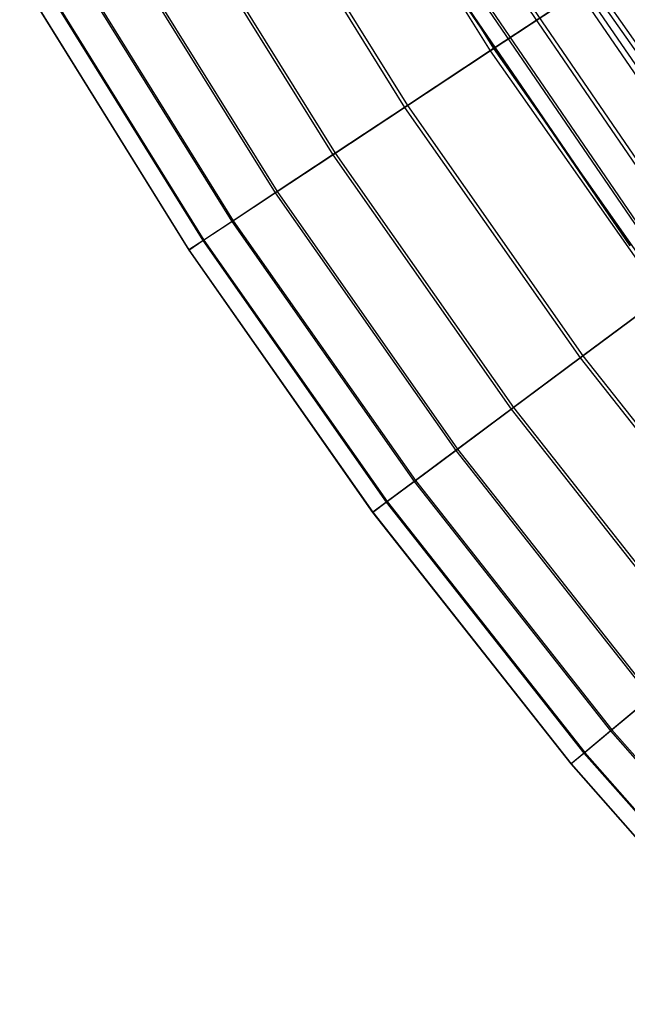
# Model space of a CAD drawing. Extents: x 0.1 to 12.1, y -6 to 6.
# Tile 5 of 256: x 0.9 to 1.5, y -4.1 to -3.1. Entities that reach past the tile are written whole.
import ezdxf

# ---------------------------------------------------------------- set-up
doc = ezdxf.new("R2010")
doc.units = 0
doc.header["$LTSCALE"] = 2.54
doc.layers.get('0').update_dxf_attribs({"linetype": 'CONTINUOUS'})

# ---------------------------------------------------------------- blocks, each defined once
blk = doc.blocks.new('DROPS_COLOR_B-11195_STL')
at = {"color": 0}
for p, q in [((1.6005, -3.24, 8.8131), (1.4228, -2.9801, 8.8131)), ((1.6005, -3.24, 8.8131), (1.4228, -2.9801, 8.8131)), ((1.6053, -3.2366, 6.5436), (1.4278, -2.977, 6.5436)), ((1.6053, -3.2366, 6.5436), (1.4278, -2.977, 6.5436)), ((1.5576, -3.2712, 8.4912), (1.3782, -3.0088, 8.4912)), ((1.5576, -3.2712, 8.4912), (1.3782, -3.0088, 8.4912)), ((1.561, -3.2687, 6.8652), (1.3817, -3.0065, 6.8652)), ((1.561, -3.2687, 6.8652), (1.3817, -3.0065, 6.8652)), ((1.5292, -3.2918, 8.1669), (1.3486, -3.0278, 8.1669)), ((1.5292, -3.2918, 8.1669), (1.3486, -3.0278, 8.1669)), ((1.5312, -3.2904, 7.1893), (1.3508, -3.0264, 7.1893)), ((1.5312, -3.2904, 7.1893), (1.3508, -3.0264, 7.1893)), ((1.5153, -3.3019, 7.8412), (1.3342, -3.0371, 7.8412)), ((1.5153, -3.3019, 7.8412), (1.3342, -3.0371, 7.8412)), ((1.5159, -3.3015, 7.515), (1.3349, -3.0367, 7.515)), ((1.5159, -3.3015, 7.515), (1.3349, -3.0367, 7.515))]:
    blk.add_line(p, q, dxfattribs=at)
blk = doc.blocks.new('GROUP_1')
at = {"color": 0}
for p, q in [((1.1445, 3.1639, 8.0967), (1.3095, 2.8985, 8.0967)), ((1.1445, 3.1639, 8.0967), (1.3095, 2.8985, 8.0967)), ((1.1483, 3.1661, 3.8917), (1.3131, 2.9008, 3.8917)), ((1.1483, 3.1661, 3.8917), (1.3131, 2.9008, 3.8917)), ((1.0522, 3.11, 7.784), (1.2203, 2.8395, 7.784)), ((1.0522, 3.11, 7.784), (1.2203, 2.8395, 7.784)), ((1.0554, 3.1119, 4.2042), (1.2234, 2.8416, 4.2042)), ((1.0554, 3.1119, 4.2042), (1.2234, 2.8416, 4.2042)), ((0.9749, 3.0649, 7.466), (1.1456, 2.7902, 7.466)), ((0.9749, 3.0649, 7.466), (1.1456, 2.7902, 7.466)), ((0.9775, 3.0664, 4.522), (1.1481, 2.7919, 4.522)), ((0.9775, 3.0664, 4.522), (1.1481, 2.7919, 4.522)), ((0.9128, 3.0287, 7.1435), (1.0856, 2.7506, 7.1435)), ((0.9128, 3.0287, 7.1435), (1.0856, 2.7506, 7.1435)), ((0.9148, 3.0299, 4.8444), (1.0876, 2.7519, 4.8444)), ((0.9148, 3.0299, 4.8444), (1.0876, 2.7519, 4.8444)), ((0.8661, 3.0015, 6.8175), (1.0406, 2.7208, 6.8175)), ((0.8661, 3.0015, 6.8175), (1.0406, 2.7208, 6.8175)), ((0.8676, 3.0023, 5.1703), (1.042, 2.7217, 5.1703)), ((0.8676, 3.0023, 5.1703), (1.042, 2.7217, 5.1703)), ((0.835, 2.9833, 6.489), (1.0105, 2.7009, 6.489)), ((0.835, 2.9833, 6.489), (1.0105, 2.7009, 6.489)), ((0.8359, 2.9838, 5.4987), (1.0114, 2.7015, 5.4987)), ((0.8359, 2.9838, 5.4987), (1.0114, 2.7015, 5.4987)), ((0.8196, 2.9743, 6.159), (0.9956, 2.6911, 6.159)), ((0.8196, 2.9743, 6.159), (0.9956, 2.6911, 6.159)), ((0.8199, 2.9745, 5.8286), (0.9959, 2.6913, 5.8286)), ((0.8199, 2.9745, 5.8286), (0.9959, 2.6913, 5.8286)), ((1.3095, 2.8985, 8.0967), (1.4129, 2.9668, 8.403)), ((1.3095, 2.8985, 8.0967), (1.4129, 2.9668, 8.403)), ((1.4171, 2.9695, 3.5857), (1.3131, 2.9008, 3.8917)), ((1.4171, 2.9695, 3.5857), (1.3131, 2.9008, 3.8917)), ((1.4129, 2.9668, 8.403), (1.5884, 2.7165, 8.403)), ((1.4129, 2.9668, 8.403), (1.5884, 2.7165, 8.403)), ((1.4171, 2.9695, 3.5857), (1.5924, 2.7195, 3.5857)), ((1.4171, 2.9695, 3.5857), (1.5924, 2.7195, 3.5857)), ((1.3131, 2.9008, 3.8917), (1.2234, 2.8416, 4.2042)), ((1.3131, 2.9008, 3.8917), (1.2234, 2.8416, 4.2042)), ((1.3131, 2.9008, 3.8917), (1.4924, 2.6452, 3.8917)), ((1.3131, 2.9008, 3.8917), (1.4924, 2.6452, 3.8917)), ((1.2203, 2.8395, 7.784), (1.3095, 2.8985, 8.0967)), ((1.2203, 2.8395, 7.784), (1.3095, 2.8985, 8.0967)), ((1.3095, 2.8985, 8.0967), (1.489, 2.6426, 8.0967)), ((1.3095, 2.8985, 8.0967), (1.489, 2.6426, 8.0967)), ((1.1456, 2.7902, 7.466), (1.2203, 2.8395, 7.784)), ((1.1456, 2.7902, 7.466), (1.2203, 2.8395, 7.784)), ((1.2234, 2.8416, 4.2042), (1.1481, 2.7919, 4.522)), ((1.2234, 2.8416, 4.2042), (1.1481, 2.7919, 4.522)), ((1.2203, 2.8395, 7.784), (1.4032, 2.5788, 7.784)), ((1.2203, 2.8395, 7.784), (1.4032, 2.5788, 7.784)), ((1.2234, 2.8416, 4.2042), (1.4061, 2.581, 4.2042)), ((1.2234, 2.8416, 4.2042), (1.4061, 2.581, 4.2042)), ((1.0856, 2.7506, 7.1435), (1.1456, 2.7902, 7.466)), ((1.0856, 2.7506, 7.1435), (1.1456, 2.7902, 7.466)), ((1.1481, 2.7919, 4.522), (1.0876, 2.7519, 4.8444)), ((1.1481, 2.7919, 4.522), (1.0876, 2.7519, 4.8444)), ((1.1456, 2.7902, 7.466), (1.3313, 2.5254, 7.466)), ((1.1456, 2.7902, 7.466), (1.3313, 2.5254, 7.466)), ((1.1481, 2.7919, 4.522), (1.3338, 2.5272, 4.522)), ((1.1481, 2.7919, 4.522), (1.3338, 2.5272, 4.522)), ((1.0406, 2.7208, 6.8175), (1.0856, 2.7506, 7.1435)), ((1.0406, 2.7208, 6.8175), (1.0856, 2.7506, 7.1435)), ((1.0876, 2.7519, 4.8444), (1.042, 2.7217, 5.1703)), ((1.0876, 2.7519, 4.8444), (1.042, 2.7217, 5.1703)), ((1.0856, 2.7506, 7.1435), (1.2737, 2.4825, 7.1435)), ((1.0856, 2.7506, 7.1435), (1.2737, 2.4825, 7.1435)), ((1.0876, 2.7519, 4.8444), (1.2756, 2.4839, 4.8444)), ((1.0876, 2.7519, 4.8444), (1.2756, 2.4839, 4.8444)), ((1.0105, 2.7009, 6.489), (1.0406, 2.7208, 6.8175)), ((1.0105, 2.7009, 6.489), (1.0406, 2.7208, 6.8175)), ((1.042, 2.7217, 5.1703), (1.0114, 2.7015, 5.4987)), ((1.042, 2.7217, 5.1703), (1.0114, 2.7015, 5.4987)), ((1.0406, 2.7208, 6.8175), (1.2303, 2.4502, 6.8175)), ((1.0406, 2.7208, 6.8175), (1.2303, 2.4502, 6.8175)), ((1.042, 2.7217, 5.1703), (1.2317, 2.4512, 5.1703)), ((1.042, 2.7217, 5.1703), (1.2317, 2.4512, 5.1703)), ((0.9956, 2.6911, 6.159), (1.0105, 2.7009, 6.489)), ((0.9956, 2.6911, 6.159), (1.0105, 2.7009, 6.489)), ((1.0114, 2.7015, 5.4987), (0.9959, 2.6913, 5.8286)), ((1.0114, 2.7015, 5.4987), (0.9959, 2.6913, 5.8286)), ((1.0105, 2.7009, 6.489), (1.2014, 2.4288, 6.489)), ((1.0105, 2.7009, 6.489), (1.2014, 2.4288, 6.489)), ((1.0114, 2.7015, 5.4987), (1.2023, 2.4294, 5.4987)), ((1.0114, 2.7015, 5.4987), (1.2023, 2.4294, 5.4987)), ((0.9959, 2.6913, 5.8286), (0.9956, 2.6911, 6.159)), ((0.9959, 2.6913, 5.8286), (0.9956, 2.6911, 6.159)), ((0.9956, 2.6911, 6.159), (1.1871, 2.4181, 6.159)), ((0.9956, 2.6911, 6.159), (1.1871, 2.4181, 6.159)), ((0.9959, 2.6913, 5.8286), (1.1874, 2.4183, 5.8286)), ((0.9959, 2.6913, 5.8286), (1.1874, 2.4183, 5.8286)), ((1.4924, 2.6452, 3.8917), (1.4061, 2.581, 4.2042)), ((1.4924, 2.6452, 3.8917), (1.4061, 2.581, 4.2042)), ((1.4032, 2.5788, 7.784), (1.489, 2.6426, 8.0967)), ((1.4032, 2.5788, 7.784), (1.489, 2.6426, 8.0967)), ((1.3313, 2.5254, 7.466), (1.4032, 2.5788, 7.784)), ((1.3313, 2.5254, 7.466), (1.4032, 2.5788, 7.784)), ((1.4061, 2.581, 4.2042), (1.3338, 2.5272, 4.522)), ((1.4061, 2.581, 4.2042), (1.3338, 2.5272, 4.522)), ((1.4032, 2.5788, 7.784), (1.6003, 2.3286, 7.784)), ((1.4032, 2.5788, 7.784), (1.6003, 2.3286, 7.784)), ((1.4061, 2.581, 4.2042), (1.6031, 2.331, 4.2042)), ((1.4061, 2.581, 4.2042), (1.6031, 2.331, 4.2042)), ((1.2737, 2.4825, 7.1435), (1.3313, 2.5254, 7.466)), ((1.2737, 2.4825, 7.1435), (1.3313, 2.5254, 7.466)), ((1.3338, 2.5272, 4.522), (1.2756, 2.4839, 4.8444)), ((1.3338, 2.5272, 4.522), (1.2756, 2.4839, 4.8444)), ((1.3313, 2.5254, 7.466), (1.5315, 2.2713, 7.466)), ((1.3313, 2.5254, 7.466), (1.5315, 2.2713, 7.466)), ((1.3338, 2.5272, 4.522), (1.5338, 2.2732, 4.522)), ((1.3338, 2.5272, 4.522), (1.5338, 2.2732, 4.522)), ((1.2303, 2.4502, 6.8175), (1.2737, 2.4825, 7.1435)), ((1.2303, 2.4502, 6.8175), (1.2737, 2.4825, 7.1435)), ((1.2756, 2.4839, 4.8444), (1.2317, 2.4512, 5.1703)), ((1.2756, 2.4839, 4.8444), (1.2317, 2.4512, 5.1703)), ((1.2737, 2.4825, 7.1435), (1.4763, 2.2252, 7.1435)), ((1.2737, 2.4825, 7.1435), (1.4763, 2.2252, 7.1435)), ((1.2756, 2.4839, 4.8444), (1.4781, 2.2267, 4.8444)), ((1.2756, 2.4839, 4.8444), (1.4781, 2.2267, 4.8444)), ((1.2014, 2.4288, 6.489), (1.2303, 2.4502, 6.8175)), ((1.2014, 2.4288, 6.489), (1.2303, 2.4502, 6.8175)), ((1.2317, 2.4512, 5.1703), (1.2023, 2.4294, 5.4987)), ((1.2317, 2.4512, 5.1703), (1.2023, 2.4294, 5.4987)), ((1.2303, 2.4502, 6.8175), (1.4348, 2.1906, 6.8175)), ((1.2303, 2.4502, 6.8175), (1.4348, 2.1906, 6.8175)), ((1.2317, 2.4512, 5.1703), (1.4361, 2.1917, 5.1703)), ((1.2317, 2.4512, 5.1703), (1.4361, 2.1917, 5.1703)), ((1.2023, 2.4294, 5.4987), (1.1874, 2.4183, 5.8286)), ((1.2023, 2.4294, 5.4987), (1.1874, 2.4183, 5.8286)), ((1.2023, 2.4294, 5.4987), (1.408, 2.1682, 5.4987)), ((1.2023, 2.4294, 5.4987), (1.408, 2.1682, 5.4987)), ((1.1871, 2.4181, 6.159), (1.2014, 2.4288, 6.489)), ((1.1871, 2.4181, 6.159), (1.2014, 2.4288, 6.489)), ((1.2014, 2.4288, 6.489), (1.4072, 2.1676, 6.489)), ((1.2014, 2.4288, 6.489), (1.4072, 2.1676, 6.489)), ((1.1874, 2.4183, 5.8286), (1.1871, 2.4181, 6.159)), ((1.1874, 2.4183, 5.8286), (1.1871, 2.4181, 6.159)), ((1.1871, 2.4181, 6.159), (1.3935, 2.1562, 6.159)), ((1.1871, 2.4181, 6.159), (1.3935, 2.1562, 6.159)), ((1.1874, 2.4183, 5.8286), (1.3937, 2.1564, 5.8286)), ((1.1874, 2.4183, 5.8286), (1.3937, 2.1564, 5.8286)), ((1.4348, 2.1906, 6.8175), (1.4763, 2.2252, 7.1435)), ((1.4348, 2.1906, 6.8175), (1.4763, 2.2252, 7.1435)), ((1.4781, 2.2267, 4.8444), (1.4361, 2.1917, 5.1703)), ((1.4781, 2.2267, 4.8444), (1.4361, 2.1917, 5.1703)), ((1.4072, 2.1676, 6.489), (1.4348, 2.1906, 6.8175)), ((1.4072, 2.1676, 6.489), (1.4348, 2.1906, 6.8175)), ((1.4361, 2.1917, 5.1703), (1.408, 2.1682, 5.4987)), ((1.4361, 2.1917, 5.1703), (1.408, 2.1682, 5.4987)), ((1.4348, 2.1906, 6.8175), (1.6534, 1.9428, 6.8175)), ((1.4348, 2.1906, 6.8175), (1.6534, 1.9428, 6.8175)), ((1.4361, 2.1917, 5.1703), (1.6547, 1.944, 5.1703)), ((1.4361, 2.1917, 5.1703), (1.6547, 1.944, 5.1703)), ((1.3935, 2.1562, 6.159), (1.4072, 2.1676, 6.489)), ((1.3935, 2.1562, 6.159), (1.4072, 2.1676, 6.489)), ((1.408, 2.1682, 5.4987), (1.3937, 2.1564, 5.8286)), ((1.408, 2.1682, 5.4987), (1.3937, 2.1564, 5.8286)), ((1.4072, 2.1676, 6.489), (1.6271, 1.9183, 6.489)), ((1.4072, 2.1676, 6.489), (1.6271, 1.9183, 6.489)), ((1.408, 2.1682, 5.4987), (1.6279, 1.919, 5.4987)), ((1.408, 2.1682, 5.4987), (1.6279, 1.919, 5.4987)), ((1.3937, 2.1564, 5.8286), (1.3935, 2.1562, 6.159)), ((1.3937, 2.1564, 5.8286), (1.3935, 2.1562, 6.159)), ((1.3935, 2.1562, 6.159), (1.6141, 1.9061, 6.159)), ((1.3935, 2.1562, 6.159), (1.6141, 1.9061, 6.159)), ((1.3937, 2.1564, 5.8286), (1.6143, 1.9063, 5.8286)), ((1.3937, 2.1564, 5.8286), (1.6143, 1.9063, 5.8286))]:
    blk.add_line(p, q, dxfattribs=at)
blk.add_blockref('DROPS_COLOR_B-11195_STL', (-0.06, 5.9973, -1.7), dxfattribs=at)

msp = doc.modelspace()

# ---------------------------------------------------------------- block references
at = {"color": 0}
msp.add_blockref('GROUP_1', (0.06, -5.9973, 1.7), dxfattribs=at)

doc.saveas('drawing.dxf')
